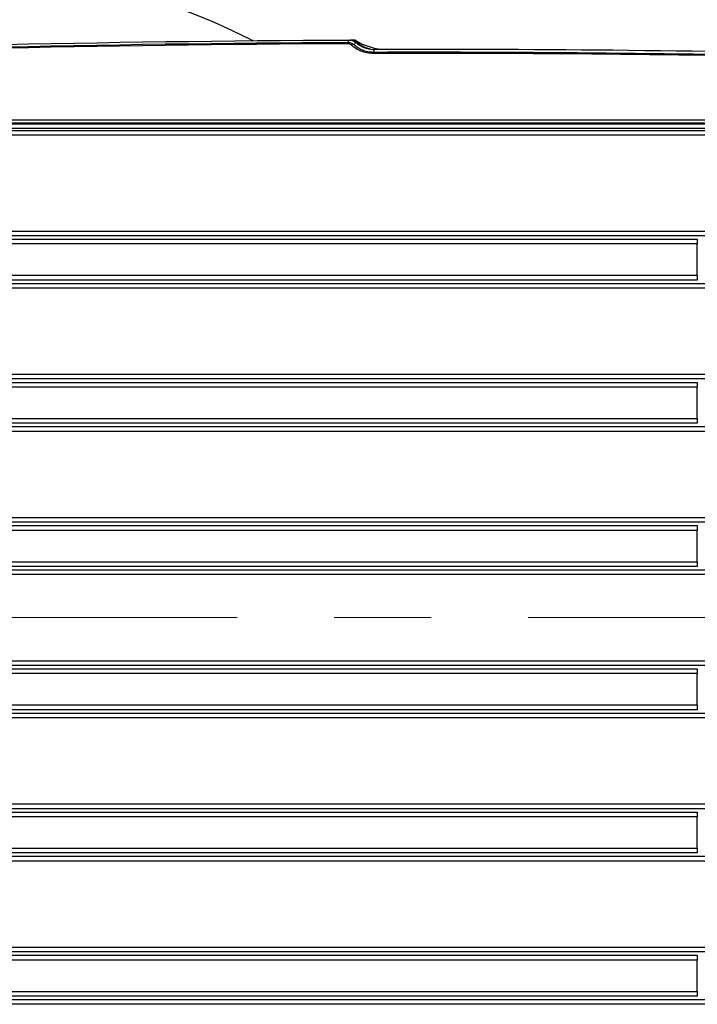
# Model space of a CAD drawing. Header units: millimetres. Extents: x 10 to 272, y 8 to 208.
# Tile 7 of 31: x 76 to 94, y 26 to 52. Entities that reach past the tile are written whole.
import ezdxf

# ---------------------------------------------------------------- set-up
doc = ezdxf.new("R2010")
doc.units = ezdxf.units.MM
doc.linetypes.add('CENTERX2', pattern=[20.32, 12.7, -2.54, 2.54, -2.54])

msp = doc.modelspace()

# ---------------------------------------------------------------- linework, layer by layer
at = {"color": 7, "linetype": 'Continuous', "lineweight": 25}
for p, q in [((84.528, 51.735), (84.57, 51.735)), ((84.547, 51.738), (84.673, 51.739)), ((85.231, 51.49), (85.19, 51.49)), ((63.657, 49.65), (108.204, 49.65)), ((108.204, 49.562), (63.657, 49.562)), ((64.848, 49.542), (107.01, 49.542)), ((107.01, 49.417), (64.848, 49.417)), ((64.875, 49.366), (97.732, 49.366)), ((97.732, 49.241), (64.875, 49.241)), ((63.33, 46.736), (97.046, 46.736)), ((97.046, 46.612), (63.33, 46.612)), ((66.734, 46.524), (93.642, 46.524)), ((93.642, 46.524), (93.642, 46.399)), ((93.642, 46.399), (66.734, 46.399)), ((93.642, 45.578), (93.642, 46.399)), ((66.694, 45.578), (93.642, 45.578)), ((93.642, 45.453), (66.694, 45.453)), ((93.642, 45.578), (93.642, 45.453)), ((63.283, 45.366), (97.046, 45.366)), ((97.046, 45.241), (63.283, 45.241)), ((63.178, 42.986), (97.046, 42.986)), ((97.046, 42.862), (63.178, 42.862)), ((66.581, 42.774), (93.642, 42.774)), ((93.642, 42.649), (66.581, 42.649)), ((93.642, 42.774), (93.642, 42.649)), ((93.642, 41.828), (93.642, 42.649)), ((66.557, 41.828), (93.642, 41.828)), ((93.642, 41.828), (93.642, 41.703)), ((63.149, 41.616), (97.046, 41.616)), ((93.642, 41.703), (66.557, 41.703)), ((97.046, 41.491), (63.149, 41.491)), ((63.097, 39.236), (97.046, 39.236)), ((97.046, 39.112), (63.097, 39.112)), ((66.5, 39.024), (93.642, 39.024)), ((93.642, 39.024), (93.642, 38.899)), ((93.642, 38.899), (66.5, 38.899)), ((93.642, 38.078), (93.642, 38.899)), ((66.492, 38.078), (93.642, 38.078)), ((93.642, 37.953), (66.492, 37.953)), ((93.642, 38.078), (93.642, 37.953)), ((63.087, 37.866), (97.046, 37.866)), ((97.046, 37.741), (63.087, 37.741)), ((63.087, 35.486), (97.046, 35.486)), ((97.046, 35.362), (63.087, 35.362)), ((66.492, 35.274), (93.642, 35.274)), ((93.642, 35.149), (66.492, 35.149)), ((93.642, 35.274), (93.642, 35.149)), ((93.642, 34.328), (93.642, 35.149)), ((66.5, 34.328), (93.642, 34.328)), ((93.642, 34.328), (93.642, 34.203)), ((63.097, 34.116), (97.046, 34.116)), ((93.642, 34.203), (66.5, 34.203)), ((97.046, 33.991), (63.097, 33.991)), ((63.149, 31.736), (97.046, 31.736)), ((97.046, 31.612), (63.149, 31.612)), ((66.557, 31.524), (93.642, 31.524)), ((93.642, 31.524), (93.642, 31.399)), ((93.642, 31.399), (66.557, 31.399)), ((93.642, 30.578), (93.642, 31.399)), ((66.581, 30.578), (93.642, 30.578)), ((93.642, 30.453), (66.581, 30.453)), ((93.642, 30.578), (93.642, 30.453)), ((63.178, 30.366), (97.046, 30.366)), ((97.046, 30.241), (63.178, 30.241)), ((63.283, 27.986), (97.046, 27.986)), ((97.046, 27.862), (63.283, 27.862)), ((66.694, 27.774), (93.642, 27.774)), ((93.642, 27.649), (66.694, 27.649)), ((93.642, 27.774), (93.642, 27.649)), ((93.642, 26.828), (93.642, 27.649)), ((66.734, 26.828), (93.642, 26.828)), ((93.642, 26.828), (93.642, 26.703)), ((63.33, 26.616), (97.046, 26.616)), ((93.642, 26.703), (66.734, 26.703)), ((97.046, 26.491), (63.33, 26.491))]:
    msp.add_line(p, q, dxfattribs=at)
at = {"color": 7, "linetype": 'CENTERX2', "lineweight": 18}
msp.add_line((48.567, 36.614), (99.046, 36.614), dxfattribs=at)
at = {"color": 7, "linetype": 'Continuous', "lineweight": 25, "flags": 128}
for points in [[(84.492, 51.674), (84.496, 51.682), (84.516, 51.717), (84.528, 51.738)], [(84.657, 51.612), (84.661, 51.619), (84.681, 51.654), (84.694, 51.676)], [(85.19, 51.49), (85.17, 51.455), (85.151, 51.422)]]:
    msp.add_lwpolyline(points, dxfattribs=at)
at = {"color": 7, "linetype": 'Continuous', "lineweight": 25}
for centre, radius, start, end in [((74.173, 36.614), 17.007, 62.7738, 120.1206), ((82.999, 51.636), 1.494, 0.0534, 1.4573), ((84.571, 51.485), 0.25, 48.7648, 90.2123), ((84.62, 51.546), 0.0753, 60.6611, 127.1203), ((85.499, 52.991), 1.5, 236.5957, 270.1056), ((85.23, 52.237), 0.75, 228.7648, 264.3646), ((82.875, 51.384), 2.276, 0.0382, 0.9592)]:
    msp.add_arc(centre, radius, start, end, dxfattribs=at)
for centre, major_axis, start_param, end_param in [((86.423, -439.595), (0, 491.237), 0.003932, 0.042902), ((86.423, -439.6), (0, 490.987), 6.23608, 6.285776)]:
    msp.add_ellipse(centre, major_axis=major_axis, ratio=0.999848, start_param=start_param, end_param=end_param, dxfattribs=at)
for points in [[(65.311, 51.293), (71.713, 51.563), (78.12, 51.711), (84.528, 51.735)], [(65.353, 51.226), (71.726, 51.5), (78.107, 51.649), (84.492, 51.674)], [(82.012, 51.722), (81.992, 51.722), (81.972, 51.727), (81.954, 51.736)], [(84.492, 51.674), (84.554, 51.675), (84.613, 51.651), (84.657, 51.612)], [(84.575, 51.606), (84.555, 51.624), (84.525, 51.638), (84.492, 51.638)], [(84.569, 51.735), (84.615, 51.728), (84.659, 51.707), (84.694, 51.676)], [(85.151, 51.422), (93.289, 51.443), (101.425, 51.262), (109.545, 50.879)], [(85.157, 51.491), (85.168, 51.49), (85.179, 51.489), (85.19, 51.488)], [(111.699, 50.852), (102.884, 51.299), (94.057, 51.511), (85.231, 51.49)]]:
    msp.add_open_spline(points, degree=3, dxfattribs=at)
for points, knots in [([(85.151, 51.386), (85.094, 51.385), (85.038, 51.391), (84.929, 51.412), (84.877, 51.428), (84.779, 51.468), (84.732, 51.492), (84.648, 51.545), (84.61, 51.575), (84.575, 51.606)], [0, 0, 0, 0, 0.25, 0.25, 0.5, 0.5, 0.75, 0.75, 1, 1, 1, 1]), ([(84.657, 51.612), (84.686, 51.586), (84.718, 51.561), (84.789, 51.515), (84.828, 51.495), (84.912, 51.46), (84.957, 51.446), (85.052, 51.427), (85.101, 51.422), (85.151, 51.422)], [0, 0, 0, 0, 0.25, 0.25, 0.5, 0.5, 0.75, 0.75, 1, 1, 1, 1]), ([(84.694, 51.676), (84.758, 51.62), (84.83, 51.576), (84.989, 51.512), (85.071, 51.494), (85.157, 51.491)], [0, 0, 0, 0, 0.5, 0.5, 1, 1, 1, 1])]:
    msp.add_open_spline(points, degree=3, knots=knots, dxfattribs=at)

doc.saveas('drawing.dxf')
